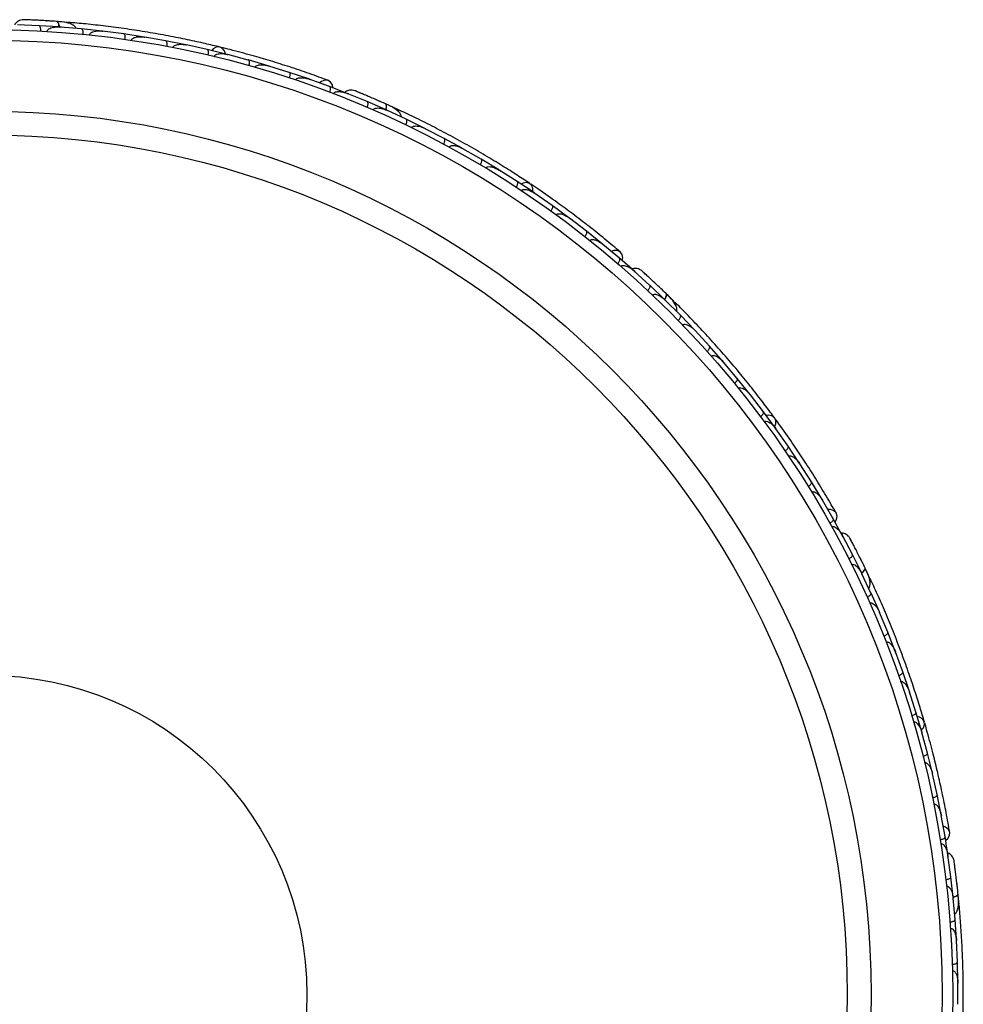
# Model space of a CAD drawing. Header units: millimetres. Extents: x 69 to 135, y 39 to 174.
# Tile 37 of 199: x 73.42 to 77.89, y 68.84 to 73.51. Entities that reach past the tile are written whole.
import ezdxf

# ---------------------------------------------------------------- set-up
doc = ezdxf.new("R2010")
doc.units = ezdxf.units.MM

msp = doc.modelspace()

# ---------------------------------------------------------------- linework, layer by layer
at = {"color": 7, "linetype": 'Continuous', "lineweight": 25}
for p, q in [((73.50705, 73.4796), (73.40518, 73.48354)), ((73.60536, 73.47341), (73.50706, 73.47967)), ((73.64265, 73.49532), (73.59887, 73.49877)), ((73.61442, 73.47229), (73.60804, 73.47284)), ((73.70912, 73.46443), (73.60812, 73.47281)), ((73.80656, 73.45398), (73.70913, 73.4645)), ((73.8161, 73.45239), (73.80919, 73.45329)), ((73.9094, 73.44051), (73.80922, 73.45327)), ((74.006, 73.42584), (73.90942, 73.44058)), ((74.10793, 73.40792), (74.00867, 73.42501)), ((74.01586, 73.42377), (74.00874, 73.42502)), ((74.20369, 73.38907), (74.10795, 73.40799)), ((74.30472, 73.36671), (74.20632, 73.38812)), ((74.2137, 73.38652), (74.20646, 73.38811)), ((74.39963, 73.34368), (74.30474, 73.36678)), ((74.49976, 73.31688), (74.40222, 73.34261)), ((74.40956, 73.34068), (74.40244, 73.34258)), ((74.59383, 73.28964), (74.49979, 73.31695)), ((74.69305, 73.25835), (74.59638, 73.28845)), ((74.60347, 73.28625), (74.59666, 73.28839)), ((74.78626, 73.22686), (74.69309, 73.25842)), ((74.88457, 73.19103), (74.78879, 73.22555)), ((74.79536, 73.22318), (74.7891, 73.22546)), ((74.97688, 73.15532), (74.88462, 73.19111)), ((74.97425, 73.15581), (74.96891, 73.15801)), ((75.06342, 73.11939), (74.96904, 73.15794)), ((75.15368, 73.07995), (75.06345, 73.11946)), ((75.16181, 73.0758), (75.156, 73.0785)), ((75.24811, 73.03603), (75.15607, 73.07844)), ((75.19621, 73.08778), (75.18844, 73.09133)), ((75.3361, 72.99288), (75.24815, 73.03609)), ((75.34452, 72.98813), (75.33834, 72.99133)), ((75.42813, 72.94504), (75.33836, 72.9913)), ((75.51389, 72.89822), (75.42818, 72.94511)), ((75.60354, 72.84652), (75.51612, 72.89653)), ((75.52245, 72.89291), (75.51618, 72.89652)), ((75.68708, 72.79605), (75.60359, 72.84658)), ((75.77437, 72.74049), (75.68923, 72.79427)), ((75.69562, 72.79023), (75.68936, 72.79421)), ((75.85568, 72.68639), (75.77442, 72.74055)), ((75.94061, 72.62695), (75.85775, 72.6845)), ((75.86399, 72.68017), (75.85794, 72.68439)), ((76.01968, 72.56918), (75.94066, 72.62701)), ((76.10223, 72.50585), (76.02168, 72.5672)), ((76.02758, 72.5627), (76.02192, 72.56704)), ((76.17904, 72.44438), (76.10228, 72.5059)), ((76.25917, 72.37709), (76.18097, 72.44229)), ((76.18633, 72.43781), (76.18123, 72.44209)), ((76.33369, 72.31196), (76.25924, 72.37714)), ((76.33139, 72.31331), (76.32712, 72.31721)), ((76.40273, 72.2486), (76.32722, 72.3171)), ((76.47406, 72.18067), (76.40278, 72.24865)), ((76.48028, 72.17398), (76.47574, 72.1785)), ((76.54777, 72.10709), (76.47579, 72.17843)), ((76.5167, 72.17348), (76.48538, 72.20426)), ((76.6157, 72.03645), (76.54783, 72.10714)), ((76.62198, 72.02911), (76.61727, 72.03423)), ((76.68582, 71.96002), (76.61728, 72.0342)), ((76.75039, 71.8867), (76.68588, 71.96007)), ((76.81695, 71.80745), (76.7519, 71.88434)), ((76.75661, 71.87877), (76.75196, 71.88431)), ((76.87819, 71.73146), (76.81702, 71.80749)), ((76.94121, 71.64939), (76.8796, 71.72904)), ((76.88422, 71.72306), (76.8797, 71.72894)), ((76.99911, 71.57073), (76.94128, 71.64943)), ((77.05859, 71.48584), (77.00042, 71.56825)), ((77.00479, 71.56205), (77.00056, 71.56809)), ((77.11314, 71.40451), (77.05866, 71.48588)), ((77.16904, 71.31676), (77.11434, 71.40196)), ((77.11835, 71.39572), (77.11451, 71.40173)), ((77.2202, 71.23272), (77.16911, 71.31679)), ((77.27248, 71.14209), (77.22129, 71.2301)), ((77.22481, 71.22406), (77.22148, 71.22983)), ((77.32023, 71.0554), (77.27256, 71.14212)), ((77.31854, 71.05746), (77.31586, 71.06258)), ((77.36343, 70.97225), (77.31591, 71.06244)), ((77.40723, 70.88402), (77.36351, 70.97227)), ((77.41079, 70.87561), (77.40807, 70.88141)), ((77.45133, 70.78967), (77.40809, 70.88132)), ((77.44484, 70.86268), (77.42594, 70.90232)), ((77.491, 70.70005), (77.4514, 70.78969)), ((77.4944, 70.691), (77.49172, 70.69743)), ((77.53075, 70.60425), (77.49172, 70.6974)), ((77.56635, 70.51326), (77.53083, 70.60427)), ((77.6018, 70.41603), (77.56697, 70.51054)), ((77.56949, 70.50369), (77.56701, 70.51048)), ((77.63335, 70.32368), (77.60187, 70.41605)), ((77.6645, 70.225), (77.63385, 70.32093)), ((77.63615, 70.31373), (77.63391, 70.3208)), ((77.69201, 70.13129), (77.66458, 70.22502)), ((77.71887, 70.03117), (77.69239, 70.12851)), ((77.69438, 70.12119), (77.69247, 70.12831)), ((77.74231, 69.93609), (77.71895, 70.03118)), ((77.76483, 69.83452), (77.74256, 69.93328)), ((77.7442, 69.92605), (77.74265, 69.93301)), ((77.78416, 69.73805), (77.76491, 69.83452)), ((77.80229, 69.63499), (77.78429, 69.73521)), ((77.78553, 69.72833), (77.78437, 69.73489)), ((77.81751, 69.5372), (77.80237, 69.63499)), ((77.81662, 69.53972), (77.81585, 69.54545)), ((77.82967, 69.44429), (77.81586, 69.5453)), ((77.84065, 69.3464), (77.82974, 69.44429)), ((77.84982, 69.24266), (77.84054, 69.34357)), ((77.84111, 69.33729), (77.84055, 69.34366)), ((77.86869, 69.31348), (77.86449, 69.3572)), ((77.85645, 69.14488), (77.84989, 69.24266)), ((77.86104, 69.04126), (77.85621, 69.14214)), ((77.85654, 69.13522), (77.85623, 69.14217)), ((77.86337, 68.94358), (77.86111, 69.04126)), ((77.86342, 68.84009), (77.86302, 68.94081)), ((77.86304, 68.93351), (77.86304, 68.94075))]:
    msp.add_line(p, q, dxfattribs=at)
at = {"color": 7, "linetype": 'Continuous', "lineweight": 25, "flags": 128}
for points in [[(73.5435, 73.50273), (73.54385, 73.5027), (73.54418, 73.50264)], [(74.39116, 73.34594), (74.3864, 73.36014), (74.37637, 73.37249), (74.36292, 73.37865), (74.34799, 73.37775), (74.33374, 73.3699), (74.32614, 73.36199)], [(74.90106, 73.18509), (74.89834, 73.19866), (74.88998, 73.21251), (74.87733, 73.22059), (74.86226, 73.22171), (74.84699, 73.21569), (74.838, 73.2083)], [(75.8485, 72.6914), (75.84888, 72.70638), (75.84368, 72.72141), (75.83315, 72.73181), (75.81881, 72.73606), (75.80273, 72.73356), (75.79288, 72.72873)], [(76.27263, 72.36586), (76.27471, 72.37954), (76.2716, 72.39542), (76.26248, 72.40734), (76.2487, 72.41354), (76.23229, 72.41311), (76.22131, 72.40924)], [(76.44552, 72.24289), (76.44576, 72.24264), (76.44598, 72.24239)], [(76.99408, 71.57791), (76.99956, 71.59185), (76.99981, 71.60775), (76.99347, 71.62112), (76.98145, 71.63003), (76.96549, 71.63318), (76.95458, 71.632)], [(77.28129, 71.12694), (77.28793, 71.13908), (77.29043, 71.15507), (77.28594, 71.16939), (77.27511, 71.17993), (77.25955, 71.18513), (77.24792, 71.18525)], [(77.40169, 70.95224), (77.40184, 70.95193), (77.40195, 70.95162)], [(77.68973, 70.13975), (77.69966, 70.15098), (77.70533, 70.16584), (77.70395, 70.18057), (77.6957, 70.19305), (77.68178, 70.20147), (77.67112, 70.20409)], [(77.80538, 69.61775), (77.81577, 69.62689), (77.8236, 69.64105), (77.82427, 69.65604), (77.8177, 69.66965), (77.80486, 69.67987), (77.79395, 69.68396)], [(77.85878, 69.41241), (77.85881, 69.41206), (77.85881, 69.41173)]]:
    msp.add_lwpolyline(points, dxfattribs=at)
at = {"color": 1, "linetype": 'Continuous', "lineweight": 25, "flags": 128}
for points in [[(73.60444, 73.47321), (73.60406, 73.47639), (73.60268, 73.48409), (73.60077, 73.49046), (73.59843, 73.49526), (73.59573, 73.49831), (73.59278, 73.49948)], [(75.15274, 73.08008), (75.15348, 73.08319), (75.15481, 73.0909), (75.1552, 73.09754), (75.15464, 73.10286), (75.15315, 73.10664), (75.15078, 73.10875)], [(76.47322, 72.1811), (76.47498, 72.18378), (76.47886, 72.19057), (76.4815, 72.19667), (76.48279, 72.20186), (76.48268, 72.20593), (76.48118, 72.20872)], [(77.40659, 70.88471), (77.40916, 70.88663), (77.41513, 70.89168), (77.4197, 70.89651), (77.42269, 70.90094), (77.42398, 70.90481), (77.42352, 70.90795)], [(77.84029, 69.34727), (77.84335, 69.3482), (77.85069, 69.3509), (77.85664, 69.35388), (77.86096, 69.35702), (77.86349, 69.36021), (77.86414, 69.36332)]]:
    msp.add_lwpolyline(points, dxfattribs=at)
at = {"color": 7, "linetype": 'Continuous', "lineweight": 25}
for radius in [4.575, 4.525, 4.188, 4.075, 1.51349]:
    msp.add_circle((73.26381, 68.8862), radius, dxfattribs=at)
for centre, start, end in [((73.64269, 73.46995), 35.75051, 81.23027), ((75.18758, 73.06393), 15.75051, 61.23027), ((76.50043, 72.15402), 355.75051, 41.23027), ((77.4229, 70.84995), 335.75051, 21.23027), ((77.84372, 69.30903), 315.75051, 1.23027)]:
    msp.add_arc(centre, 0.02567, start, end, dxfattribs=at)
for points, knots in [([(73.43382, 73.50801), (73.42963, 73.50766), (73.42144, 73.50696), (73.41023, 73.50233), (73.40127, 73.49579), (73.39497, 73.48978), (73.39298, 73.48545), (73.3924, 73.4842)], [0, 0, 0, 0, 0.25091, 0.490928, 0.714443, 0.9181712, 1, 1, 1, 1]), ([(73.596, 73.49925), (73.58644, 73.49992), (73.56736, 73.50126), (73.53781, 73.50309), (73.5095, 73.50468), (73.48386, 73.50596), (73.46216, 73.50693), (73.44595, 73.50758), (73.43558, 73.50796), (73.43433, 73.50799), (73.43372, 73.50801)], [0, 0, 0, 0, 0.1253341, 0.2502351, 0.3757048, 0.5015073, 0.6270811, 0.7524027, 0.8783335, 1, 1, 1, 1]), ([(73.46192, 73.50695), (73.45443, 73.50726), (73.43943, 73.50787), (73.43576, 73.50797), (73.43392, 73.50801)], [0, 0, 0, 0, 0.4997894, 1, 1, 1, 1]), ([(73.51606, 73.45424), (73.5161, 73.45581), (73.51623, 73.45997), (73.51556, 73.46649), (73.51384, 73.47306), (73.51116, 73.47787), (73.50869, 73.47952), (73.50726, 73.47975), (73.507, 73.47976), (73.50697, 73.47977)], [0, 0, 0, 0, 0.1153787, 0.305714, 0.5012752, 0.7256734, 0.9502371, 0.9934744, 1, 1, 1, 1]), ([(73.56113, 73.50161), (73.56103, 73.50162), (73.55512, 73.50204), (73.54925, 73.50239), (73.54349, 73.50273)], [0, 0, 0, 0, 0.0174037, 1, 1, 1, 1]), ([(73.54669, 73.45244), (73.54675, 73.45312), (73.54693, 73.4549), (73.54831, 73.45818), (73.55212, 73.46268), (73.56326, 73.46945), (73.58277, 73.47366), (73.59951, 73.47393), (73.60816, 73.47329), (73.60824, 73.47328)], [0, 0, 0, 0, 0.0273886, 0.0721385, 0.1418849, 0.2690946, 0.6203421, 0.9964192, 1, 1, 1, 1]), ([(73.68454, 73.46631), (73.68352, 73.46827), (73.68016, 73.47471), (73.66584, 73.48599), (73.63708, 73.49602), (73.60784, 73.4983), (73.59274, 73.49949)], [0, 0, 0, 0, 0.0722062, 0.2380923, 0.6065513, 1, 1, 1, 1]), ([(73.60301, 73.47251), (73.60299, 73.47304), (73.60282, 73.47887), (73.60098, 73.48769), (73.59765, 73.4968), (73.59456, 73.4993), (73.59289, 73.49947), (73.59278, 73.49948)], [0, 0, 0, 0, 0.0316493, 0.3464731, 0.6613851, 0.9762941, 1, 1, 1, 1]), ([(73.60527, 73.47351), (73.60531, 73.4735), (73.60624, 73.47343), (73.6071, 73.47274), (73.60794, 73.47208)], [0, 0, 0, 0, 0.0365902, 1, 1, 1, 1]), ([(74.36453, 73.37831), (74.34213, 73.3837), (74.29742, 73.39447), (74.21368, 73.4129), (74.12135, 73.43131), (74.02268, 73.44889), (73.92161, 73.46452), (73.82255, 73.47766), (73.72815, 73.48816), (73.67361, 73.49295), (73.64632, 73.49535)], [0, 0, 0, 0, 0.1251424, 0.2497929, 0.374676, 0.4998622, 0.6249666, 0.7502587, 0.8750633, 1, 1, 1, 1]), ([(73.71706, 73.43869), (73.71718, 73.44026), (73.71749, 73.44441), (73.71711, 73.45095), (73.71567, 73.4576), (73.71319, 73.46252), (73.71078, 73.46428), (73.70936, 73.46457), (73.7091, 73.46459), (73.70907, 73.4646)], [0, 0, 0, 0, 0.11561, 0.3057804, 0.50122242, 0.72569819, 0.95034449, 0.99348532, 1, 1, 1, 1]), ([(73.74723, 73.43558), (73.74739, 73.43654), (73.74773, 73.43862), (73.74975, 73.44214), (73.75456, 73.44668), (73.76851, 73.45319), (73.78779, 73.45526), (73.80342, 73.45444), (73.80937, 73.45373), (73.80945, 73.45372)], [0, 0, 0, 0, 0.0388574, 0.084812, 0.162938, 0.3126958, 0.7369051, 0.9964149, 1, 1, 1, 1]), ([(73.80651, 73.45407), (73.80654, 73.45407), (73.80747, 73.45395), (73.80831, 73.45323), (73.80911, 73.45253)], [0, 0, 0, 0, 0.03659712, 1, 1, 1, 1]), ([(73.91627, 73.41443), (73.9163, 73.41466), (73.91669, 73.41745), (73.91703, 73.42288), (73.91644, 73.42998), (73.91477, 73.43599), (73.91231, 73.43957), (73.91031, 73.44053), (73.90943, 73.44066), (73.9094, 73.44067)], [0, 0, 0, 0, 0.016652, 0.2070285, 0.3985507, 0.5993597, 0.831024, 0.9934916, 1, 1, 1, 1]), ([(73.94605, 73.41004), (73.94606, 73.41011), (73.94623, 73.41136), (73.94711, 73.414), (73.95021, 73.41798), (73.95824, 73.4233), (73.97213, 73.42678), (73.99013, 73.42769), (74.00257, 73.42649), (74.00882, 73.42547), (74.0089, 73.42545)], [0, 0, 0, 0, 0.0028352, 0.050977, 0.1103366, 0.2078119, 0.4531845, 0.7216401, 0.9964148, 1, 1, 1, 1]), ([(74.00598, 73.42593), (74.00602, 73.42592), (74.00694, 73.42577), (74.00774, 73.42501), (74.00852, 73.42428)], [0, 0, 0, 0, 0.036601, 1, 1, 1, 1]), ([(74.1137, 73.38156), (74.11374, 73.38179), (74.11425, 73.38456), (74.11483, 73.38997), (74.11455, 73.39709), (74.11314, 73.40317), (74.11083, 73.40685), (74.10888, 73.4079), (74.108, 73.40807), (74.10797, 73.40808)], [0, 0, 0, 0, 0.0167419, 0.2070718, 0.3985504, 0.5993354, 0.8310375, 0.9934948, 1, 1, 1, 1]), ([(74.14316, 73.37589), (74.14323, 73.37621), (74.14344, 73.37727), (74.14436, 73.37959), (74.14666, 73.3826), (74.15216, 73.38668), (74.1605, 73.38957), (74.17932, 73.39249), (74.19481, 73.39101), (74.20652, 73.38856), (74.2066, 73.38855)], [0, 0, 0, 0, 0.0130732, 0.044023, 0.1002245, 0.1663566, 0.3297208, 0.4739231, 0.9964125, 1, 1, 1, 1]), ([(74.20371, 73.38915), (74.20374, 73.38914), (74.20466, 73.38895), (74.20543, 73.38815), (74.20617, 73.38739)], [0, 0, 0, 0, 0.036596, 1, 1, 1, 1]), ([(74.30937, 73.34012), (74.30969, 73.34167), (74.31053, 73.34574), (74.31101, 73.35228), (74.31045, 73.35905), (74.30862, 73.36426), (74.30646, 73.36632), (74.30508, 73.36679), (74.30483, 73.36685), (74.3048, 73.36686)], [0, 0, 0, 0, 0.1158119, 0.3058371, 0.5011744, 0.7257197, 0.95044, 0.9934949, 1, 1, 1, 1]), ([(74.33858, 73.33316), (74.33873, 73.33372), (74.3392, 73.33547), (74.34101, 73.33833), (74.34656, 73.3431), (74.35572, 73.34596), (74.37532, 73.34818), (74.39086, 73.346), (74.40248, 73.34304), (74.40256, 73.34302)], [0, 0, 0, 0, 0.02335, 0.0734618, 0.134698, 0.325553, 0.4727956, 0.9964114, 1, 1, 1, 1]), ([(74.87836, 73.22023), (74.84944, 73.23083), (74.79443, 73.251), (74.70053, 73.28273), (74.60886, 73.31165), (74.51406, 73.3393), (74.43497, 73.36091), (74.38444, 73.37322), (74.36979, 73.37679)], [0, 0, 0, 0, 0.21805555, 0.41472016, 0.59120361, 0.74898753, 0.9272426, 1, 1, 1, 1]), ([(74.39969, 73.34375), (74.39972, 73.34374), (74.40063, 73.34351), (74.40137, 73.34268), (74.40207, 73.34188)], [0, 0, 0, 0, 0.0365832, 1, 1, 1, 1]), ([(74.50326, 73.2901), (74.50365, 73.29163), (74.50467, 73.29567), (74.50543, 73.30218), (74.50517, 73.30897), (74.50358, 73.31425), (74.50151, 73.3164), (74.50016, 73.31693), (74.49991, 73.317), (74.49988, 73.31701)], [0, 0, 0, 0, 0.11571691, 0.30580882, 0.50119443, 0.72570886, 0.95039629, 0.99349051, 1, 1, 1, 1]), ([(74.53228, 73.28183), (74.53255, 73.28262), (74.53307, 73.28415), (74.53486, 73.28671), (74.5389, 73.29017), (74.54585, 73.29284), (74.55979, 73.29514), (74.57703, 73.29384), (74.59091, 73.29061), (74.59668, 73.28886), (74.59676, 73.28884)], [0, 0, 0, 0, 0.0336188, 0.0647198, 0.1259403, 0.2511281, 0.3754616, 0.735616, 0.9964191, 1, 1, 1, 1]), ([(74.59392, 73.2897), (74.59395, 73.28969), (74.59485, 73.28941), (74.59555, 73.28855), (74.59622, 73.28772)], [0, 0, 0, 0, 0.0365645, 1, 1, 1, 1]), ([(74.69537, 73.23146), (74.69544, 73.23167), (74.6963, 73.23434), (74.69758, 73.23964), (74.69825, 73.24673), (74.69766, 73.25294), (74.69587, 73.25689), (74.69408, 73.25818), (74.69324, 73.25847), (74.6932, 73.25848)], [0, 0, 0, 0, 0.01636109, 0.20688497, 0.39854552, 0.59943138, 0.8309806, 0.99348164, 1, 1, 1, 1]), ([(74.72427, 73.22183), (74.72469, 73.22285), (74.72522, 73.22416), (74.727, 73.22647), (74.73087, 73.22971), (74.73819, 73.23221), (74.7524, 73.23388), (74.76967, 73.2318), (74.78338, 73.22796), (74.78912, 73.22595), (74.7892, 73.22592)], [0, 0, 0, 0, 0.04399244, 0.05654248, 0.11821178, 0.24858393, 0.3779124, 0.73392078, 0.99642285, 1, 1, 1, 1]), ([(74.78639, 73.22691), (74.78642, 73.2269), (74.7873, 73.22658), (74.78796, 73.22569), (74.78859, 73.22483)], [0, 0, 0, 0, 0.03653992, 1, 1, 1, 1]), ([(74.88568, 73.16407), (74.88619, 73.16555), (74.88757, 73.16948), (74.88891, 73.17589), (74.88926, 73.18268), (74.88817, 73.18808), (74.88631, 73.19039), (74.88502, 73.19104), (74.88478, 73.19113), (74.88475, 73.19114)], [0, 0, 0, 0, 0.1152798, 0.3056806, 0.5012898, 0.7256609, 0.9501956, 0.9934701, 1, 1, 1, 1]), ([(74.90404, 73.15706), (74.90419, 73.15744), (74.90475, 73.15885), (74.90659, 73.16138), (74.91092, 73.16452), (74.92154, 73.16786), (74.93649, 73.16737), (74.95368, 73.16391), (74.96405, 73.16044), (74.96919, 73.1584), (74.96927, 73.15837)], [0, 0, 0, 0, 0.0165279, 0.0607653, 0.1238722, 0.2334997, 0.5249132, 0.7588895, 0.9964268, 1, 1, 1, 1]), ([(75.00432, 73.17114), (75.00026, 73.17224), (74.99233, 73.17438), (74.98021, 73.17387), (74.96955, 73.17078), (74.96158, 73.1673), (74.95822, 73.1639), (74.95726, 73.16293)], [0, 0, 0, 0, 0.25091, 0.490928, 0.714443, 0.9181712, 1, 1, 1, 1]), ([(75.15372, 73.10744), (75.14497, 73.11134), (75.12749, 73.11912), (75.10036, 73.13095), (75.0743, 73.14212), (75.05064, 73.15209), (75.03058, 73.16042), (75.01557, 73.16658), (75.00595, 73.17049), (75.0048, 73.17094), (75.00423, 73.17116)], [0, 0, 0, 0, 0.1253341, 0.2502351, 0.3757048, 0.5015073, 0.6270811, 0.7524027, 0.8783335, 1, 1, 1, 1]), ([(75.03036, 73.16053), (75.02343, 73.16338), (75.00955, 73.16909), (75.00613, 73.17043), (75.00441, 73.1711)], [0, 0, 0, 0, 0.4997894, 1, 1, 1, 1]), ([(75.06321, 73.09248), (75.06379, 73.09394), (75.06533, 73.0978), (75.06693, 73.10416), (75.06757, 73.11092), (75.06669, 73.11636), (75.06493, 73.11876), (75.06367, 73.11946), (75.06343, 73.11956), (75.0634, 73.11957)], [0, 0, 0, 0, 0.1153787, 0.305714, 0.5012752, 0.7256734, 0.9502371, 0.9934744, 1, 1, 1, 1]), ([(75.1256, 73.1199), (75.12404, 73.12059), (75.11725, 73.12359), (75.11066, 73.12645), (75.10558, 73.12866)], [0, 0, 0, 0, 0.22871987, 1, 1, 1, 1]), ([(75.22566, 73.0462), (75.22537, 73.04839), (75.22441, 73.05559), (75.21482, 73.07109), (75.19122, 73.09035), (75.16452, 73.1025), (75.15074, 73.10877)], [0, 0, 0, 0, 0.0722062, 0.2380923, 0.6065513, 1, 1, 1, 1]), ([(75.15117, 73.07991), (75.15133, 73.08042), (75.15316, 73.08595), (75.15445, 73.09487), (75.15444, 73.10457), (75.15239, 73.10798), (75.15088, 73.1087), (75.15078, 73.10875)], [0, 0, 0, 0, 0.0316493, 0.3464731, 0.6613851, 0.9762941, 1, 1, 1, 1]), ([(75.18843, 73.0913), (75.18845, 73.0913), (75.18881, 73.09133), (75.18518, 73.09294), (75.17731, 73.09673), (75.16469, 73.10249), (75.15462, 73.10699), (75.15165, 73.10831)], [0, 0, 0, 0, 0.0063417, 0.1391324, 0.4541713, 0.8392735, 1, 1, 1, 1]), ([(75.09138, 73.08032), (75.09167, 73.08093), (75.09244, 73.08255), (75.09487, 73.08515), (75.09998, 73.08808), (75.11277, 73.09063), (75.13254, 73.08791), (75.14837, 73.08244), (75.15627, 73.07888), (75.15635, 73.07885)], [0, 0, 0, 0, 0.0273886, 0.0721385, 0.1418849, 0.2690946, 0.6203421, 0.9964192, 1, 1, 1, 1]), ([(75.83454, 72.73093), (75.81534, 72.74366), (75.77701, 72.76907), (75.70462, 72.81503), (75.62415, 72.86391), (75.53744, 72.91418), (75.44782, 72.96343), (75.35922, 73.00966), (75.27411, 73.05182), (75.2245, 73.07498), (75.19968, 73.08656)], [0, 0, 0, 0, 0.1251424, 0.2497929, 0.374676, 0.4998622, 0.6249666, 0.7502587, 0.8750633, 1, 1, 1, 1]), ([(75.24677, 73.00912), (75.24742, 73.01055), (75.24913, 73.01435), (75.25101, 73.02063), (75.25193, 73.02736), (75.25128, 73.03284), (75.24962, 73.03532), (75.24839, 73.03607), (75.24815, 73.03618), (75.24812, 73.0362)], [0, 0, 0, 0, 0.11561, 0.3057804, 0.5012224, 0.7256982, 0.9503445, 0.9934853, 1, 1, 1, 1]), ([(75.27406, 72.99588), (75.27453, 72.99673), (75.27557, 72.99856), (75.27867, 73.00118), (75.28475, 73.00381), (75.30007, 73.00515), (75.3189, 73.0005), (75.33331, 72.99438), (75.33866, 72.99168), (75.33873, 72.99165)], [0, 0, 0, 0, 0.0388574, 0.084812, 0.162938, 0.3126958, 0.7369051, 0.9964149, 1, 1, 1, 1]), ([(75.42567, 72.91819), (75.42578, 72.91839), (75.42709, 72.92088), (75.42927, 72.92587), (75.43115, 72.93275), (75.43163, 72.93896), (75.43054, 72.94317), (75.429, 72.94476), (75.42821, 72.94518), (75.42818, 72.9452)], [0, 0, 0, 0, 0.01665195, 0.20702847, 0.39855075, 0.59935968, 0.83102403, 0.99349163, 1, 1, 1, 1]), ([(75.45215, 72.90388), (75.45218, 72.90394), (75.45277, 72.90506), (75.4545, 72.90724), (75.45878, 72.90992), (75.46814, 72.91218), (75.48239, 72.91069), (75.49961, 72.90539), (75.51089, 72.9), (75.51641, 72.89691), (75.51648, 72.89687)], [0, 0, 0, 0, 0.0028352, 0.050977, 0.1103366, 0.2078119, 0.4531845, 0.7216401, 0.9964148, 1, 1, 1, 1]), ([(75.59995, 72.81978), (75.60007, 72.81997), (75.60149, 72.8224), (75.60389, 72.8273), (75.60606, 72.83408), (75.60681, 72.84027), (75.60591, 72.84453), (75.60443, 72.84618), (75.60366, 72.84664), (75.60363, 72.84666)], [0, 0, 0, 0, 0.0167419, 0.2070718, 0.3985504, 0.5993354, 0.8310375, 0.9934948, 1, 1, 1, 1]), ([(75.6257, 72.80437), (75.62587, 72.80465), (75.62643, 72.80558), (75.62809, 72.80744), (75.63128, 72.80948), (75.63784, 72.81143), (75.64666, 72.8113), (75.66535, 72.80761), (75.6794, 72.80091), (75.68957, 72.79461), (75.68964, 72.79457)], [0, 0, 0, 0, 0.0130732, 0.044023, 0.1002245, 0.1663566, 0.3297208, 0.4739231, 0.9964125, 1, 1, 1, 1]), ([(75.76964, 72.71392), (75.77047, 72.71526), (75.77266, 72.7188), (75.77535, 72.72478), (75.77713, 72.73134), (75.7772, 72.73686), (75.77587, 72.73953), (75.77474, 72.74044), (75.77452, 72.74059), (75.7745, 72.74061)], [0, 0, 0, 0, 0.1158119, 0.3058371, 0.5011744, 0.7257197, 0.95044, 0.9934949, 1, 1, 1, 1]), ([(76.26332, 72.40665), (76.23977, 72.4265), (76.19497, 72.46427), (76.11759, 72.5262), (76.04133, 72.58473), (75.96172, 72.64313), (75.89478, 72.69049), (75.85151, 72.71935), (75.83897, 72.72771)], [0, 0, 0, 0, 0.2180556, 0.4147202, 0.5912036, 0.7489875, 0.9272426, 1, 1, 1, 1]), ([(75.79471, 72.69739), (75.79504, 72.69786), (75.79609, 72.69935), (75.79877, 72.70141), (75.80562, 72.704), (75.8152, 72.70355), (75.83438, 72.69894), (75.84824, 72.69157), (75.85814, 72.68481), (75.85821, 72.68477)], [0, 0, 0, 0, 0.02335, 0.0734618, 0.134698, 0.325553, 0.4727956, 0.9964114, 1, 1, 1, 1]), ([(75.93473, 72.6006), (75.93562, 72.6019), (75.93797, 72.60535), (75.94091, 72.6112), (75.94299, 72.61767), (75.9433, 72.62318), (75.94209, 72.62591), (75.941, 72.62687), (75.94079, 72.62702), (75.94076, 72.62704)], [0, 0, 0, 0, 0.1157169, 0.3058088, 0.5011944, 0.7257089, 0.9503963, 0.9934905, 1, 1, 1, 1]), ([(75.95918, 72.5829), (75.9597, 72.58355), (75.96071, 72.58481), (75.96327, 72.5866), (75.96825, 72.58847), (75.97569, 72.58861), (75.98958, 72.586), (76.00533, 72.57888), (76.01727, 72.57109), (76.0221, 72.56748), (76.02217, 72.56743)], [0, 0, 0, 0, 0.0336188, 0.0647198, 0.1259403, 0.2511281, 0.3754616, 0.735616, 0.9964191, 1, 1, 1, 1]), ([(76.0952, 72.47978), (76.09534, 72.47996), (76.09707, 72.48218), (76.10008, 72.48671), (76.10314, 72.49315), (76.1047, 72.49919), (76.10437, 72.50352), (76.10313, 72.50534), (76.10244, 72.50589), (76.10241, 72.50592)], [0, 0, 0, 0, 0.0163611, 0.206885, 0.3985455, 0.5994314, 0.8309806, 0.9934816, 1, 1, 1, 1]), ([(76.11907, 72.46085), (76.11981, 72.46166), (76.12076, 72.46271), (76.12322, 72.46428), (76.12796, 72.46601), (76.1357, 72.46585), (76.14962, 72.46256), (76.16513, 72.4547), (76.17671, 72.4464), (76.18142, 72.44254), (76.18148, 72.44249)], [0, 0, 0, 0, 0.0439924, 0.0565425, 0.1182118, 0.2485839, 0.3779124, 0.7339208, 0.9964229, 1, 1, 1, 1]), ([(76.25098, 72.35137), (76.25198, 72.35259), (76.25461, 72.35581), (76.25807, 72.36137), (76.26072, 72.36763), (76.26153, 72.37308), (76.26058, 72.37589), (76.25959, 72.37694), (76.2594, 72.37711), (76.25937, 72.37713)], [0, 0, 0, 0, 0.1152798, 0.3056806, 0.5012898, 0.7256609, 0.9501956, 0.9934701, 1, 1, 1, 1]), ([(76.26584, 72.33851), (76.26611, 72.33881), (76.26712, 72.33994), (76.26972, 72.34169), (76.27486, 72.34316), (76.28598, 72.34267), (76.29986, 72.3371), (76.31484, 72.32797), (76.32339, 72.32116), (76.32752, 72.31748), (76.32758, 72.31742)], [0, 0, 0, 0, 0.0165279, 0.0607653, 0.1238722, 0.2334997, 0.5249132, 0.7588895, 0.9964268, 1, 1, 1, 1]), ([(76.36489, 72.31744), (76.36145, 72.31986), (76.35473, 72.32459), (76.34317, 72.32824), (76.3321, 72.32899), (76.32341, 72.32844), (76.3191, 72.3264), (76.31786, 72.32582)], [0, 0, 0, 0, 0.25091, 0.490928, 0.714443, 0.9181712, 1, 1, 1, 1]), ([(76.4835, 72.20648), (76.47661, 72.21313), (76.46285, 72.22643), (76.44139, 72.24682), (76.42072, 72.26624), (76.4019, 72.2837), (76.38591, 72.29839), (76.3739, 72.30931), (76.3662, 72.31627), (76.36527, 72.31709), (76.36481, 72.31749)], [0, 0, 0, 0, 0.1253341, 0.2502351, 0.3757048, 0.5015073, 0.6270811, 0.7524027, 0.8783335, 1, 1, 1, 1]), ([(76.38573, 72.29856), (76.38019, 72.30361), (76.3691, 72.31372), (76.36635, 72.31615), (76.36497, 72.31737)], [0, 0, 0, 0, 0.4997894, 1, 1, 1, 1]), ([(76.39332, 72.22338), (76.39437, 72.22455), (76.39714, 72.22766), (76.40082, 72.23308), (76.40373, 72.23922), (76.40477, 72.24463), (76.40393, 72.24749), (76.40299, 72.24857), (76.4028, 72.24875), (76.40277, 72.24878)], [0, 0, 0, 0, 0.1153787, 0.305714, 0.5012752, 0.7256734, 0.9502371, 0.9934744, 1, 1, 1, 1]), ([(76.4583, 72.2307), (76.45823, 72.23077), (76.45397, 72.23489), (76.44971, 72.23893), (76.44551, 72.24289)], [0, 0, 0, 0, 0.0174037, 1, 1, 1, 1]), ([(76.41563, 72.20232), (76.41612, 72.20279), (76.4174, 72.20405), (76.42057, 72.20567), (76.42638, 72.20667), (76.43926, 72.20469), (76.45691, 72.19537), (76.46992, 72.18482), (76.47613, 72.17877), (76.47618, 72.17871)], [0, 0, 0, 0, 0.0273886, 0.0721385, 0.1418849, 0.2690946, 0.6203421, 0.9964192, 1, 1, 1, 1]), ([(76.47168, 72.18149), (76.47201, 72.1819), (76.47562, 72.18648), (76.47988, 72.19442), (76.48319, 72.20354), (76.48243, 72.20744), (76.48126, 72.20864), (76.48118, 72.20872)], [0, 0, 0, 0, 0.0316493, 0.3464731, 0.6613851, 0.9762941, 1, 1, 1, 1]), ([(76.53015, 72.12433), (76.53062, 72.12648), (76.53219, 72.13358), (76.52848, 72.15143), (76.51289, 72.17759), (76.49196, 72.19814), (76.48115, 72.20875)], [0, 0, 0, 0, 0.0722062, 0.2380923, 0.6065513, 1, 1, 1, 1]), ([(76.99448, 71.61982), (76.98079, 71.63835), (76.95347, 71.67534), (76.90116, 71.74329), (76.84227, 71.81674), (76.77798, 71.89363), (76.7106, 71.97057), (76.64316, 72.04431), (76.5776, 72.11304), (76.5389, 72.15177), (76.51954, 72.17114)], [0, 0, 0, 0, 0.1251424, 0.2497929, 0.374676, 0.4998622, 0.6249666, 0.7502587, 0.8750633, 1, 1, 1, 1]), ([(76.53731, 72.08226), (76.53841, 72.08339), (76.54131, 72.08638), (76.54522, 72.09163), (76.54839, 72.09765), (76.54966, 72.10301), (76.54895, 72.10591), (76.54804, 72.10704), (76.54786, 72.10722), (76.54784, 72.10725)], [0, 0, 0, 0, 0.11561, 0.3057804, 0.5012224, 0.7256982, 0.9503445, 0.9934853, 1, 1, 1, 1]), ([(76.55842, 72.0605), (76.55916, 72.06112), (76.56076, 72.0625), (76.56457, 72.06389), (76.57117, 72.06428), (76.58604, 72.0603), (76.60214, 72.04949), (76.61359, 72.03882), (76.61769, 72.03445), (76.61775, 72.03439)], [0, 0, 0, 0, 0.0388574, 0.084812, 0.162938, 0.3126958, 0.7369051, 0.9964149, 1, 1, 1, 1]), ([(76.67432, 71.93563), (76.67449, 71.93578), (76.67658, 71.93767), (76.68033, 71.94162), (76.68445, 71.94744), (76.68702, 71.95311), (76.68744, 71.95744), (76.68653, 71.95946), (76.68594, 71.96013), (76.68592, 71.96015)], [0, 0, 0, 0, 0.01665195, 0.20702847, 0.39855075, 0.59935968, 0.83102403, 0.99349163, 1, 1, 1, 1]), ([(76.69431, 71.91313), (76.69436, 71.91318), (76.69529, 71.91402), (76.69767, 71.91548), (76.7026, 71.91654), (76.71217, 71.91546), (76.72505, 71.90919), (76.73942, 71.89831), (76.74818, 71.8894), (76.75231, 71.8846), (76.75236, 71.88453)], [0, 0, 0, 0, 0.0028352, 0.050977, 0.1103366, 0.2078119, 0.4531845, 0.7216401, 0.9964148, 1, 1, 1, 1]), ([(76.80443, 71.78355), (76.80461, 71.78369), (76.80678, 71.78549), (76.8107, 71.78927), (76.81507, 71.7949), (76.81789, 71.80046), (76.81849, 71.80477), (76.81766, 71.80683), (76.8171, 71.80752), (76.81708, 71.80754)], [0, 0, 0, 0, 0.01674193, 0.20707182, 0.39855042, 0.59933539, 0.83103755, 0.9934948, 1, 1, 1, 1]), ([(76.82336, 71.76027), (76.82361, 71.76047), (76.82446, 71.76115), (76.82665, 71.76233), (76.83035, 71.76316), (76.83718, 71.76275), (76.84542, 71.7596), (76.86172, 71.74974), (76.87264, 71.73864), (76.88003, 71.72925), (76.88009, 71.72918)], [0, 0, 0, 0, 0.01307317, 0.044023, 0.10022455, 0.16635662, 0.32972078, 0.47392312, 0.99641253, 1, 1, 1, 1]), ([(76.92768, 71.62603), (76.92892, 71.62701), (76.93219, 71.62959), (76.93676, 71.63429), (76.94068, 71.63984), (76.94263, 71.645), (76.94229, 71.64797), (76.94154, 71.64921), (76.94139, 71.64942), (76.94137, 71.64945)], [0, 0, 0, 0, 0.11581192, 0.30583711, 0.50117443, 0.72571967, 0.95043997, 0.99349487, 1, 1, 1, 1]), ([(77.28649, 71.16845), (77.27115, 71.19516), (77.24198, 71.24597), (77.19044, 71.33063), (77.1388, 71.41171), (77.08396, 71.49383), (77.03726, 71.56122), (77.00647, 71.60313), (76.99754, 71.61528)], [0, 0, 0, 0, 0.2180556, 0.4147202, 0.5912036, 0.7489875, 0.9272426, 1, 1, 1, 1]), ([(76.94558, 71.60192), (76.94606, 71.60226), (76.94755, 71.60329), (76.95077, 71.60432), (76.95809, 71.60441), (76.96694, 71.60071), (76.98339, 71.58981), (76.99389, 71.57815), (77.00088, 71.56841), (77.00093, 71.56835)], [0, 0, 0, 0, 0.02335, 0.0734618, 0.134698, 0.325553, 0.4727956, 0.9964114, 1, 1, 1, 1]), ([(77.04406, 71.46309), (77.04534, 71.46401), (77.04872, 71.46644), (77.05349, 71.47094), (77.05765, 71.47631), (77.05983, 71.48138), (77.05963, 71.48435), (77.05893, 71.48563), (77.05879, 71.48584), (77.05877, 71.48587)], [0, 0, 0, 0, 0.1157169, 0.3058088, 0.5011944, 0.7257089, 0.9503963, 0.9934905, 1, 1, 1, 1]), ([(77.06098, 71.43809), (77.06169, 71.43852), (77.06307, 71.43936), (77.06609, 71.44017), (77.07141, 71.44022), (77.07844, 71.43781), (77.0906, 71.43061), (77.10297, 71.41853), (77.11153, 71.40713), (77.11483, 71.40208), (77.11487, 71.40201)], [0, 0, 0, 0, 0.0336188, 0.0647198, 0.1259403, 0.2511281, 0.3754616, 0.735616, 0.9964191, 1, 1, 1, 1]), ([(77.15353, 71.29467), (77.15371, 71.29479), (77.1561, 71.29628), (77.16048, 71.29951), (77.16556, 71.30452), (77.16909, 71.30966), (77.17026, 71.31384), (77.16972, 71.31598), (77.16926, 71.31673), (77.16924, 71.31676)], [0, 0, 0, 0, 0.0163611, 0.206885, 0.3985455, 0.5994314, 0.8309806, 0.9934816, 1, 1, 1, 1]), ([(77.16948, 71.26872), (77.17045, 71.26923), (77.1717, 71.26989), (77.17455, 71.27052), (77.1796, 71.27052), (77.18682, 71.26772), (77.19878, 71.25987), (77.21066, 71.24718), (77.2187, 71.23542), (77.22181, 71.23019), (77.22185, 71.23012)], [0, 0, 0, 0, 0.0439924, 0.0565425, 0.1182118, 0.2485839, 0.3779124, 0.7339208, 0.9964229, 1, 1, 1, 1]), ([(77.25599, 71.12072), (77.25734, 71.12152), (77.26092, 71.12365), (77.26607, 71.1277), (77.2707, 71.13267), (77.27333, 71.13751), (77.2734, 71.14048), (77.27283, 71.1418), (77.2727, 71.14203), (77.27269, 71.14206)], [0, 0, 0, 0, 0.1152798, 0.3056806, 0.5012898, 0.7256609, 0.9501956, 0.9934701, 1, 1, 1, 1]), ([(77.26556, 71.10355), (77.26592, 71.10375), (77.26725, 71.10447), (77.27029, 71.10522), (77.27562, 71.10484), (77.28591, 71.10057), (77.29704, 71.09059), (77.30799, 71.07689), (77.3137, 71.06757), (77.31632, 71.06269), (77.31636, 71.06262)], [0, 0, 0, 0, 0.01652787, 0.06076532, 0.12387224, 0.23349968, 0.5249132, 0.75888947, 0.99642682, 1, 1, 1, 1]), ([(77.35142, 71.04988), (77.34902, 71.05332), (77.34433, 71.06007), (77.33471, 71.06746), (77.32456, 71.07195), (77.31622, 71.0744), (77.31146, 71.07396), (77.3101, 71.07384)], [0, 0, 0, 0, 0.25091, 0.490928, 0.714443, 0.9181712, 1, 1, 1, 1]), ([(77.42493, 70.90504), (77.42073, 70.91365), (77.41235, 70.93085), (77.39916, 70.95736), (77.38638, 70.98267), (77.37467, 71.00551), (77.36466, 71.02479), (77.35711, 71.03916), (77.35226, 71.04833), (77.35167, 71.04942), (77.35137, 71.04995)], [0, 0, 0, 0, 0.1253341, 0.2502351, 0.3757048, 0.5015073, 0.6270811, 0.7524027, 0.8783335, 1, 1, 1, 1]), ([(77.36456, 71.02501), (77.36108, 71.03165), (77.35411, 71.04494), (77.35236, 71.04817), (77.35148, 71.04979)], [0, 0, 0, 0, 0.4997894, 1, 1, 1, 1]), ([(77.34597, 70.95177), (77.34736, 70.95251), (77.35102, 70.95448), (77.35634, 70.95832), (77.36117, 70.9631), (77.364, 70.96782), (77.36419, 70.97079), (77.36367, 70.97214), (77.36355, 70.97237), (77.36354, 70.9724)], [0, 0, 0, 0, 0.1153787, 0.305714, 0.5012752, 0.7256734, 0.9502371, 0.9934744, 1, 1, 1, 1]), ([(77.35974, 70.92434), (77.36035, 70.92462), (77.36199, 70.92537), (77.36552, 70.9258), (77.37132, 70.92476), (77.38275, 70.91849), (77.39615, 70.9037), (77.40476, 70.88934), (77.40853, 70.88153), (77.40856, 70.88145)], [0, 0, 0, 0, 0.0273886, 0.0721385, 0.1418849, 0.2690946, 0.6203421, 0.9964192, 1, 1, 1, 1]), ([(77.40954, 70.93642), (77.40949, 70.93651), (77.4069, 70.94184), (77.40427, 70.94709), (77.40169, 70.95225)], [0, 0, 0, 0, 0.0174037, 1, 1, 1, 1]), ([(77.40528, 70.8856), (77.40573, 70.88588), (77.41069, 70.88894), (77.41741, 70.89494), (77.42363, 70.90239), (77.42425, 70.90632), (77.42357, 70.90784), (77.42352, 70.90795)], [0, 0, 0, 0, 0.03164934, 0.34647305, 0.66138514, 0.97629413, 1, 1, 1, 1]), ([(77.44067, 70.8119), (77.44185, 70.81376), (77.44575, 70.81989), (77.44837, 70.83793), (77.44267, 70.86785), (77.43003, 70.89432), (77.4235, 70.90799)], [0, 0, 0, 0, 0.0722062, 0.2380923, 0.6065513, 1, 1, 1, 1]), ([(77.70445, 70.179), (77.69793, 70.20109), (77.6849, 70.2452), (77.65899, 70.32694), (77.62876, 70.41611), (77.59465, 70.51035), (77.55765, 70.60569), (77.5195, 70.69805), (77.4814, 70.78505), (77.45828, 70.83468), (77.44671, 70.85951)], [0, 0, 0, 0, 0.1251424, 0.2497929, 0.374676, 0.4998622, 0.6249666, 0.7502587, 0.8750633, 1, 1, 1, 1]), ([(77.43301, 70.76992), (77.43443, 70.7706), (77.43818, 70.77241), (77.44365, 70.77601), (77.44869, 70.78058), (77.45172, 70.78519), (77.45203, 70.78815), (77.45157, 70.78952), (77.45147, 70.78976), (77.45145, 70.78979)], [0, 0, 0, 0, 0.11561, 0.3057804, 0.5012224, 0.7256982, 0.9503445, 0.9934853, 1, 1, 1, 1]), ([(77.44541, 70.74224), (77.44631, 70.74258), (77.44829, 70.74332), (77.45235, 70.74333), (77.45869, 70.74144), (77.47129, 70.73261), (77.48273, 70.71695), (77.48983, 70.703), (77.49219, 70.6975), (77.49222, 70.69742)], [0, 0, 0, 0, 0.0388574, 0.084812, 0.162938, 0.3126958, 0.7369051, 0.9964149, 1, 1, 1, 1]), ([(77.51161, 70.58527), (77.51182, 70.58535), (77.51443, 70.58641), (77.5193, 70.58884), (77.52516, 70.5929), (77.52953, 70.59735), (77.5314, 70.60127), (77.53123, 70.60348), (77.53091, 70.60431), (77.53089, 70.60434)], [0, 0, 0, 0, 0.016652, 0.2070285, 0.3985507, 0.5993597, 0.831024, 0.9934916, 1, 1, 1, 1]), ([(77.5227, 70.55728), (77.52276, 70.55731), (77.52392, 70.55779), (77.52665, 70.55835), (77.53165, 70.55765), (77.54027, 70.55336), (77.55023, 70.54307), (77.56002, 70.52793), (77.5652, 70.51656), (77.56744, 70.51063), (77.56747, 70.51056)], [0, 0, 0, 0, 0.0028352, 0.050977, 0.1103366, 0.2078119, 0.4531845, 0.7216401, 0.9964148, 1, 1, 1, 1]), ([(77.58186, 70.39785), (77.58207, 70.39793), (77.58473, 70.39887), (77.5897, 70.40109), (77.59573, 70.40488), (77.60029, 70.40914), (77.60233, 70.41299), (77.60225, 70.4152), (77.60196, 70.41604), (77.60195, 70.41608)], [0, 0, 0, 0, 0.0167419, 0.2070718, 0.3985504, 0.5993354, 0.8310375, 0.9934948, 1, 1, 1, 1]), ([(77.59168, 70.3695), (77.59198, 70.36961), (77.59301, 70.36995), (77.59548, 70.37032), (77.59924, 70.36983), (77.60552, 70.3671), (77.61219, 70.36133), (77.62413, 70.34649), (77.63059, 70.33233), (77.63433, 70.32097), (77.63436, 70.32089)], [0, 0, 0, 0, 0.01307317, 0.044023, 0.10022455, 0.16635662, 0.32972078, 0.47392312, 0.99641253, 1, 1, 1, 1]), ([(77.6438, 70.20768), (77.6453, 70.20818), (77.64925, 70.20948), (77.65515, 70.21234), (77.66074, 70.21621), (77.66434, 70.2204), (77.66504, 70.2233), (77.66476, 70.22473), (77.66468, 70.22498), (77.66467, 70.22501)], [0, 0, 0, 0, 0.1158119, 0.3058371, 0.5011744, 0.7257197, 0.95044, 0.9934949, 1, 1, 1, 1]), ([(77.65238, 70.17891), (77.65294, 70.17905), (77.65469, 70.17952), (77.65807, 70.17938), (77.66498, 70.17696), (77.67203, 70.17046), (77.68376, 70.1546), (77.68964, 70.14004), (77.69288, 70.1285), (77.69291, 70.12842)], [0, 0, 0, 0, 0.02335004, 0.07346177, 0.13469803, 0.32555297, 0.4727956, 0.99641145, 1, 1, 1, 1]), ([(77.82447, 69.65497), (77.81919, 69.68532), (77.80915, 69.74305), (77.78968, 69.84023), (77.76889, 69.93408), (77.74544, 70.03), (77.72461, 70.1093), (77.71, 70.15922), (77.70577, 70.17369)], [0, 0, 0, 0, 0.2180556, 0.4147202, 0.5912036, 0.7489875, 0.9272426, 1, 1, 1, 1]), ([(77.69743, 70.01476), (77.69895, 70.01519), (77.70296, 70.01632), (77.70897, 70.01891), (77.71472, 70.02253), (77.71851, 70.02655), (77.71933, 70.02942), (77.71912, 70.03085), (77.71905, 70.03111), (77.71905, 70.03114)], [0, 0, 0, 0, 0.1157169, 0.3058088, 0.5011944, 0.7257089, 0.9503963, 0.9934905, 1, 1, 1, 1]), ([(77.70478, 69.98549), (77.7056, 69.98565), (77.70718, 69.98596), (77.71029, 69.9857), (77.71531, 69.98392), (77.7211, 69.97924), (77.73006, 69.96832), (77.73755, 69.95274), (77.74169, 69.9391), (77.74307, 69.93323), (77.74309, 69.93315)], [0, 0, 0, 0, 0.0336188, 0.0647198, 0.1259403, 0.2511281, 0.3754616, 0.735616, 0.9964191, 1, 1, 1, 1]), ([(77.74269, 69.81906), (77.74291, 69.81911), (77.74566, 69.8197), (77.75089, 69.82123), (77.75737, 69.8242), (77.76244, 69.82782), (77.76498, 69.83135), (77.7652, 69.83355), (77.76502, 69.83441), (77.76501, 69.83445)], [0, 0, 0, 0, 0.0163611, 0.206885, 0.3985455, 0.5994314, 0.8309806, 0.9934816, 1, 1, 1, 1]), ([(77.74881, 69.78922), (77.7499, 69.78937), (77.7513, 69.78956), (77.75419, 69.78918), (77.75894, 69.78745), (77.76476, 69.78235), (77.77331, 69.77088), (77.78014, 69.75489), (77.78367, 69.7411), (77.7848, 69.73511), (77.78482, 69.73503)], [0, 0, 0, 0, 0.0439924, 0.0565425, 0.1182118, 0.2485839, 0.3779124, 0.7339208, 0.9964229, 1, 1, 1, 1]), ([(77.77949, 69.62056), (77.78103, 69.62085), (77.78512, 69.62162), (77.79134, 69.62367), (77.7974, 69.62676), (77.80153, 69.6304), (77.80261, 69.63317), (77.80252, 69.63461), (77.80248, 69.63487), (77.80247, 69.6349)], [0, 0, 0, 0, 0.11527981, 0.30568055, 0.50128983, 0.72566094, 0.95019556, 0.99347013, 1, 1, 1, 1]), ([(77.7826, 69.60115), (77.78301, 69.60121), (77.7845, 69.60143), (77.78762, 69.6011), (77.7925, 69.59892), (77.80071, 69.59139), (77.80776, 69.5782), (77.81336, 69.56159), (77.81554, 69.55087), (77.81633, 69.54539), (77.81635, 69.54531)], [0, 0, 0, 0, 0.01652787, 0.06076532, 0.12387224, 0.23349968, 0.5249132, 0.75888947, 0.99642682, 1, 1, 1, 1]), ([(77.84493, 69.52134), (77.84386, 69.52541), (77.84175, 69.53335), (77.83524, 69.54359), (77.82724, 69.55128), (77.82024, 69.55644), (77.81562, 69.55765), (77.81429, 69.55799)], [0, 0, 0, 0, 0.25091, 0.490928, 0.714443, 0.9181712, 1, 1, 1, 1]), ([(77.86447, 69.3601), (77.86347, 69.36963), (77.86147, 69.38866), (77.85815, 69.41808), (77.8548, 69.44624), (77.8516, 69.47171), (77.84879, 69.49324), (77.84661, 69.50932), (77.84519, 69.5196), (77.845, 69.52083), (77.84491, 69.52143)], [0, 0, 0, 0, 0.1253341, 0.2502351, 0.3757048, 0.5015073, 0.6270811, 0.7524027, 0.8783335, 1, 1, 1, 1]), ([(77.84877, 69.49349), (77.84777, 69.50092), (77.84577, 69.51579), (77.84523, 69.51943), (77.84495, 69.52124)], [0, 0, 0, 0, 0.4997894, 1, 1, 1, 1]), ([(77.80626, 69.43101), (77.80781, 69.43124), (77.81193, 69.43184), (77.81823, 69.43363), (77.82441, 69.43646), (77.82868, 69.43994), (77.82988, 69.44266), (77.82985, 69.4441), (77.82982, 69.44436), (77.82982, 69.4444)], [0, 0, 0, 0, 0.1153787, 0.305714, 0.5012752, 0.7256734, 0.9502371, 0.9934744, 1, 1, 1, 1]), ([(77.86074, 69.39486), (77.86072, 69.39496), (77.86012, 69.40085), (77.85944, 69.40668), (77.85878, 69.41242)], [0, 0, 0, 0, 0.0174037, 1, 1, 1, 1]), ([(77.80981, 69.40054), (77.81049, 69.40059), (77.81227, 69.40073), (77.81574, 69.39994), (77.82083, 69.39697), (77.82943, 69.38717), (77.83697, 69.36869), (77.84015, 69.35225), (77.84101, 69.34362), (77.84102, 69.34354)], [0, 0, 0, 0, 0.0273886, 0.0721385, 0.1418849, 0.2690946, 0.6203421, 0.9964192, 1, 1, 1, 1]), ([(77.83935, 69.34856), (77.83987, 69.34866), (77.84558, 69.34985), (77.85395, 69.35319), (77.86234, 69.35805), (77.86427, 69.36153), (77.86414, 69.3632), (77.86414, 69.36332)], [0, 0, 0, 0, 0.0316493, 0.3464731, 0.6613851, 0.9762941, 1, 1, 1, 1]), ([(77.84741, 69.26719), (77.84915, 69.26854), (77.85491, 69.27296), (77.86354, 69.28902), (77.86842, 69.31909), (77.86559, 69.34828), (77.86413, 69.36336)], [0, 0, 0, 0, 0.0722062, 0.2380923, 0.6065513, 1, 1, 1, 1]), ([(77.87881, 68.58225), (77.88024, 68.60524), (77.88308, 68.65114), (77.88669, 68.73681), (77.88879, 68.83094), (77.88896, 68.93117), (77.8868, 69.03341), (77.88254, 69.13325), (77.87649, 69.22804), (77.87174, 69.28258), (77.86937, 69.30987)], [0, 0, 0, 0, 0.1251424, 0.2497929, 0.374676, 0.4998622, 0.6249666, 0.7502587, 0.8750633, 1, 1, 1, 1]), ([(77.82585, 69.23036), (77.82741, 69.23052), (77.83156, 69.23094), (77.83793, 69.23245), (77.84423, 69.23502), (77.84865, 69.23832), (77.84996, 69.24099), (77.84999, 69.24244), (77.84998, 69.2427), (77.84997, 69.24273)], [0, 0, 0, 0, 0.11561, 0.3057804, 0.5012224, 0.7256982, 0.9503445, 0.9934853, 1, 1, 1, 1]), ([(77.82803, 69.20012), (77.829, 69.20013), (77.83111, 69.20015), (77.83492, 69.19877), (77.84023, 69.19482), (77.84906, 69.18222), (77.85445, 69.16359), (77.85635, 69.14805), (77.85669, 69.14207), (77.85669, 69.14199)], [0, 0, 0, 0, 0.0388574, 0.084812, 0.162938, 0.3126958, 0.7369051, 0.9964149, 1, 1, 1, 1]), ([(77.83655, 69.02997), (77.83678, 69.02998), (77.83959, 69.03008), (77.84501, 69.03069), (77.8519, 69.0325), (77.85752, 69.03519), (77.86062, 69.03824), (77.86122, 69.04037), (77.8612, 69.04126), (77.8612, 69.0413)], [0, 0, 0, 0, 0.016652, 0.2070285, 0.3985507, 0.5993597, 0.831024, 0.9934916, 1, 1, 1, 1]), ([(77.8374, 68.99988), (77.83747, 68.99988), (77.83873, 68.99994), (77.84148, 68.99952), (77.84594, 68.99716), (77.85258, 68.99018), (77.85841, 68.9771), (77.86244, 68.95953), (77.86341, 68.94708), (77.86349, 68.94074), (77.86349, 68.94066)], [0, 0, 0, 0, 0.0028352, 0.050977, 0.1103366, 0.2078119, 0.4531845, 0.7216401, 0.9964148, 1, 1, 1, 1])]:
    msp.add_open_spline(points, degree=3, knots=knots, dxfattribs=at)

doc.saveas('drawing.dxf')
